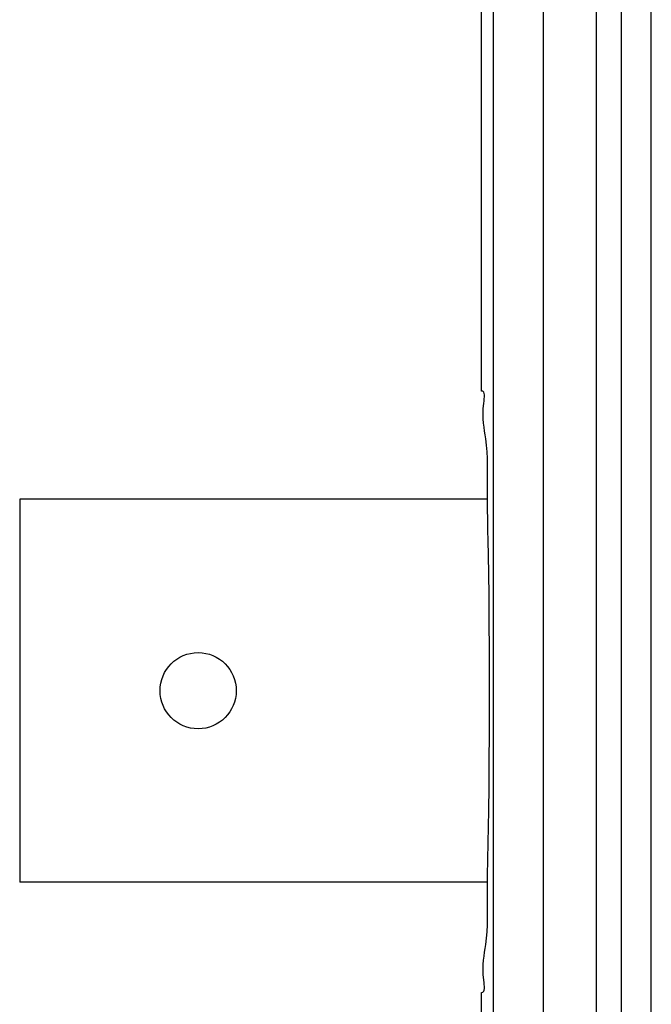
# Model space of a CAD drawing. Header units: inches. Extents: x 0 to 34, y 0 to 22.
# Tile 13 of 86: x 4.9 to 5.2, y 12.1 to 12.6. Entities that reach past the tile are written whole.
import ezdxf

# ---------------------------------------------------------------- set-up
doc = ezdxf.new("R2010")
doc.units = ezdxf.units.IN
doc.header["$LTSCALE"] = 1.87
doc.header["$MEASUREMENT"] = 0
doc.layers.get('0').update_dxf_attribs({"linetype": 'CONTINUOUS'})
doc.layers.add('DATUMCURVES', color=7, linetype='CONTINUOUS')

msp = doc.modelspace()

# ---------------------------------------------------------------- linework, layer by layer
at = {"color": 7, "linetype": 'CONTINUOUS'}
for p, q in [((5.13664, 9.89978), (5.13664, 12.99373)), ((5.16163, 9.89976), (5.16163, 12.99371)), ((5.1878, 12.98266), (5.1878, 9.92016)), ((5.2003, 12.97016), (5.2003, 9.93266)), ((5.13069, 12.39966), (5.13069, 12.61216)), ((4.9003, 12.34566), (4.9003, 12.15466)), ((5.1337, 12.34566), (4.9003, 12.34566)), ((5.13371, 12.15466), (4.9003, 12.15466)), ((5.13069, 12.01716), (5.13069, 12.09966))]:
    msp.add_line(p, q, dxfattribs=at)
msp.add_circle((4.9893, 12.25016), 0.019, dxfattribs=at)
for points, knots in [([(5.13366, 12.34566), (5.13366, 12.34639), (5.13365, 12.35676), (5.13411, 12.37407), (5.13037, 12.38702), (5.13275, 12.39966), (5.13069, 12.39966)], [0, 0, 0, 0, 0.039736, 0.557105, 0.885741, 1, 1, 1, 1]), ([(5.13366, 12.15466), (5.13371, 12.16587), (5.13449, 12.18985), (5.1346, 12.22898), (5.1346, 12.27034), (5.13449, 12.30979), (5.13369, 12.33408), (5.13366, 12.34566)], [0, 0, 0, 0, 0.171562, 0.385814, 0.609094, 0.823345, 1, 1, 1, 1]), ([(5.13069, 12.09966), (5.13275, 12.09966), (5.13037, 12.1123), (5.13411, 12.12525), (5.13364, 12.14291), (5.13366, 12.15359), (5.13366, 12.15466)], [0, 0, 0, 0, 0.112238, 0.435061, 0.94328, 1, 1, 1, 1])]:
    msp.add_open_spline(points, degree=3, knots=knots, dxfattribs=at)
at = {"layer": 'DATUMCURVES', "color": 40, "linetype": 'CONTINUOUS'}
for points, knots in [([(5.2003, 12.97015, -0.03845), (5.20011, 12.97015, -0.03845), (5.20056, 12.96897, -0.03845), (5.20013, 12.96776, -0.03845), (5.20037, 12.9648, -0.03845), (5.20023, 12.95921, -0.03845), (5.20033, 12.94937, -0.03845), (5.20028, 12.93475, -0.03845), (5.2003, 12.91617, -0.03845), (5.20029, 12.89386, -0.03845), (5.2003, 12.86793, -0.03845), (5.2003, 12.82653, -0.03845), (5.2003, 12.76677, -0.03845), (5.2003, 12.68613, -0.03845), (5.2003, 12.59436, -0.03845), (5.2003, 12.49258, -0.03845), (5.2003, 12.3819, -0.03845), (5.2003, 12.21974, -0.03845), (5.2003, 12.00314, -0.03845), (5.2003, 11.73172, -0.03845), (5.2003, 11.4514, -0.03845), (5.2003, 11.17109, -0.03845), (5.2003, 10.82304, -0.03845), (5.2003, 10.45473, -0.03845), (5.2003, 10.13437, -0.03845), (5.2003, 9.97616, -0.03845), (5.2003, 9.93266, -0.03845)], [0, 0, 0, 0, 0.000182, 0.000725, 0.001622, 0.002869, 0.006386, 0.01123, 0.017357, 0.024719, 0.033272, 0.042969, 0.065613, 0.092285, 0.12262, 0.15625, 0.19281, 0.231934, 0.316406, 0.406738, 0.5, 0.593262, 0.683594, 0.84375, 0.957031, 1, 1, 1, 1]), ([(5.21537, 11.62452, -0.03845), (5.21537, 11.69306, -0.03845), (5.21537, 12.13175, -0.03845), (5.21537, 12.57043, -0.03845), (5.21537, 12.94058, -0.03845)], [0, 0, 0, 0, 0.15625, 1, 1, 1, 1])]:
    msp.add_open_spline(points, degree=3, knots=knots, dxfattribs=at)

doc.saveas('drawing.dxf')
